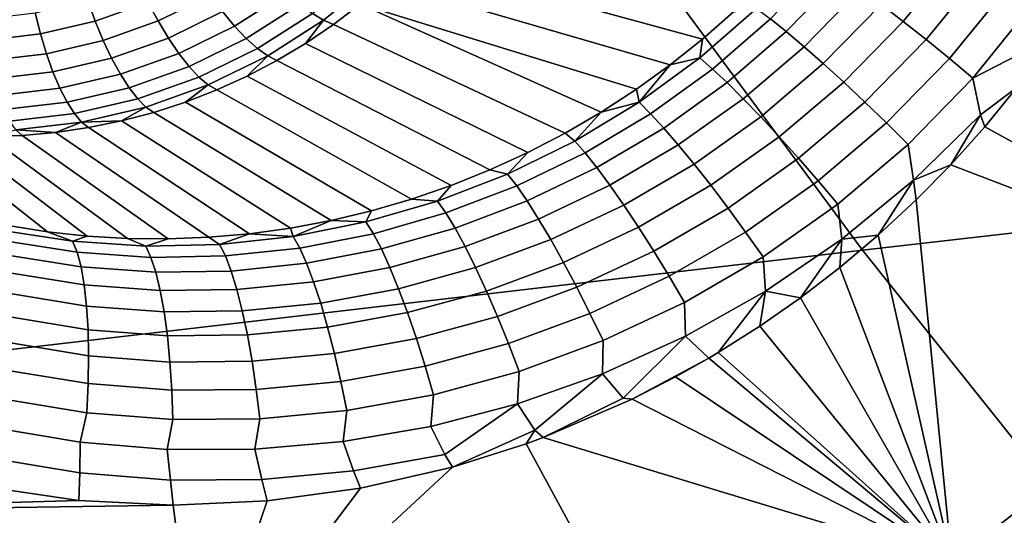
# Model space of a CAD drawing. Header units: metres. Extents: x -240 to 45, y -77 to 27.
# Tile 54 of 256: x -220.901 to -219.617, y -13.56 to -12.913. Entities that reach past the tile are written whole.
import ezdxf

# ---------------------------------------------------------------- set-up
doc = ezdxf.new("R2010")
doc.units = ezdxf.units.M
doc.layers.add('solid_102011X2', color=7, linetype='CONTINUOUS')

msp = doc.modelspace()

# ---------------------------------------------------------------- linework, layer by layer
at = {"layer": 'solid_102011X2'}
for points in [[(-218.831802, -12.486038, 300.716553), (-220.227661, -12.63774, 299.047333), (-219.802246, -13.214212, 298.753876), (-218.414001, -13.05539, 300.423035)], [(-220.227661, -12.63774, 299.047333), (-221.610794, -12.791021, 297.366119), (-221.177429, -13.374636, 297.073059), (-219.802246, -13.214212, 298.753876)], [(-220.010773, -12.938712, 273.096344), (-220.392014, -12.834318, 272.301178), (-220.361908, -12.802143, 272.289917), (-219.970444, -12.903043, 273.093018)], [(-219.777969, -12.893799, 273.227509), (-219.709839, -12.809801, 273.219452), (-219.678955, -12.829515, 273.234833), (-219.749161, -12.915917, 273.243622)], [(-220.052994, -12.972511, 273.099884), (-220.423798, -12.864718, 272.312744), (-220.392014, -12.834318, 272.301178), (-220.010773, -12.938712, 273.096344)], [(-219.749161, -12.915917, 273.243622), (-219.678955, -12.829515, 273.234833), (-219.646912, -12.850567, 273.245239), (-219.719254, -12.939554, 273.254822)], [(-220.437393, -12.85972, 272.287567), (-220.504822, -12.914214, 272.311279), (-220.519379, -12.905253, 272.28775), (-220.453033, -12.851641, 272.264404)], [(-219.922272, -12.912377, 273.159332), (-219.852859, -12.840257, 273.152893), (-219.830276, -12.855634, 273.181732), (-219.901459, -12.929111, 273.188751)], [(-219.719254, -12.939554, 273.254822), (-219.646912, -12.850567, 273.245239), (-219.614258, -12.872585, 273.250519), (-219.688751, -12.964294, 273.260895)], [(-220.652481, -12.881763, 272.243927), (-220.720718, -12.915161, 272.266113), (-220.733856, -12.890855, 272.257019), (-220.668152, -12.8587, 272.235657)], [(-220.552414, -12.878158, 272.248474), (-220.62085, -12.921803, 272.271576), (-220.636597, -12.902947, 272.255981), (-220.570175, -12.860596, 272.233582)], [(-220.504822, -12.914214, 272.311279), (-220.437393, -12.85972, 272.287567), (-220.457169, -12.893253, 272.324646), (-220.492004, -12.919839, 272.336761)], [(-219.901459, -12.929111, 273.188751), (-219.830276, -12.855634, 273.181732), (-219.805161, -12.873586, 273.206757), (-219.878311, -12.948708, 273.214417)], [(-220.733856, -12.890855, 272.257019), (-220.802689, -12.915382, 272.278595), (-220.812424, -12.888638, 272.272552), (-220.746353, -12.8651, 272.251831)], [(-220.097015, -13.004325, 273.103577), (-220.457169, -12.893253, 272.324646), (-220.423798, -12.864718, 272.312744), (-220.052994, -12.972511, 273.099884)], [(-219.878311, -12.948708, 273.214417), (-219.805161, -12.873586, 273.206757), (-219.777969, -12.893799, 273.227509), (-219.853226, -12.97082, 273.235901)], [(-219.688751, -12.964294, 273.260895), (-219.614258, -12.872585, 273.250519), (-219.581573, -12.895184, 273.250549), (-219.658218, -12.989704, 273.26178)], [(-220.802689, -12.915382, 272.278595), (-220.873856, -12.931995, 272.300171), (-220.880707, -12.904579, 272.293274), (-220.812424, -12.888638, 272.272552)], [(-220.636597, -12.902947, 272.255981), (-220.707199, -12.937507, 272.278931), (-220.720718, -12.915161, 272.266113), (-220.652481, -12.881763, 272.243927)], [(-220.535355, -12.893149, 272.266663), (-220.605576, -12.937929, 272.290375), (-220.62085, -12.921803, 272.271576), (-220.552414, -12.878158, 272.248474)], [(-220.720718, -12.915161, 272.266113), (-220.792206, -12.940638, 272.288544), (-220.802689, -12.915382, 272.278595), (-220.733856, -12.890855, 272.257019)], [(-220.62085, -12.921803, 272.271576), (-220.693619, -12.957417, 272.295227), (-220.707199, -12.937507, 272.278931), (-220.636597, -12.902947, 272.255981)], [(-220.519379, -12.905253, 272.28775), (-220.591095, -12.950988, 272.311951), (-220.605576, -12.937929, 272.290375), (-220.535355, -12.893149, 272.266663)], [(-220.189835, -13.061522, 273.111786), (-220.492004, -12.919839, 272.336761), (-220.457169, -12.893253, 272.324646), (-220.14267, -13.034029, 273.107574)], [(-220.097015, -13.004325, 273.103577), (-220.14267, -13.034029, 273.107574), (-220.457169, -12.893253, 272.324646)], [(-219.940384, -12.898799, 273.126678), (-220.014282, -12.963475, 273.133057), (-220.010773, -12.938712, 273.096344), (-219.970444, -12.903043, 273.093018)], [(-220.014282, -12.963475, 273.133057), (-219.940384, -12.898799, 273.126678), (-219.922272, -12.912377, 273.159332), (-219.997726, -12.977859, 273.166199)], [(-219.853226, -12.97082, 273.235901), (-219.777969, -12.893799, 273.227509), (-219.749161, -12.915917, 273.243622), (-219.82666, -12.995063, 273.252777)], [(-219.568878, -12.943805, 273.248444), (-219.658218, -12.989704, 273.26178), (-219.581573, -12.895184, 273.250549)], [(-220.873856, -12.931995, 272.300171), (-220.946518, -12.940497, 272.321503), (-220.950439, -12.912739, 272.313721), (-220.880707, -12.904579, 272.293274)], [(-220.792206, -12.940638, 272.288544), (-220.866119, -12.957891, 272.310944), (-220.873856, -12.931995, 272.300171), (-220.802689, -12.915382, 272.278595)], [(-220.707199, -12.937507, 272.278931), (-220.781189, -12.963867, 272.302155), (-220.792206, -12.940638, 272.288544), (-220.720718, -12.915161, 272.266113)], [(-220.504822, -12.914214, 272.311279), (-220.577728, -12.960701, 272.335907), (-220.591095, -12.950988, 272.311951), (-220.519379, -12.905253, 272.28775)], [(-220.577728, -12.960701, 272.335907), (-220.504822, -12.914214, 272.311279), (-220.528244, -12.944399, 272.349121), (-220.56575, -12.96686, 272.361664)], [(-220.504822, -12.914214, 272.311279), (-220.492004, -12.919839, 272.336761), (-220.528244, -12.944399, 272.349121)], [(-219.997726, -12.977859, 273.166199), (-219.922272, -12.912377, 273.159332), (-219.901459, -12.929111, 273.188751), (-219.978729, -12.995687, 273.196198)], [(-219.82666, -12.995063, 273.252777), (-219.749161, -12.915917, 273.243622), (-219.719254, -12.939554, 273.254822), (-219.799072, -13.021009, 273.264801)], [(-220.605576, -12.937929, 272.290375), (-220.680237, -12.97447, 272.314636), (-220.693619, -12.957417, 272.295227), (-220.62085, -12.921803, 272.271576)], [(-220.238327, -13.086703, 273.116364), (-220.528244, -12.944399, 272.349121), (-220.492004, -12.919839, 272.336761), (-220.189835, -13.061522, 273.111786)], [(-220.866119, -12.957891, 272.310944), (-220.941589, -12.966723, 272.333099), (-220.946518, -12.940497, 272.321503), (-220.873856, -12.931995, 272.300171)], [(-220.781189, -12.963867, 272.302155), (-220.857666, -12.981722, 272.325348), (-220.866119, -12.957891, 272.310944), (-220.792206, -12.940638, 272.288544)], [(-220.693619, -12.957417, 272.295227), (-220.769852, -12.984582, 272.319153), (-220.781189, -12.963867, 272.302155), (-220.707199, -12.937507, 272.278931)], [(-220.591095, -12.950988, 272.311951), (-220.667343, -12.988307, 272.336731), (-220.680237, -12.97447, 272.314636), (-220.605576, -12.937929, 272.290375)], [(-220.014282, -12.963475, 273.133057), (-220.052994, -12.972511, 273.099884), (-220.010773, -12.938712, 273.096344)], [(-219.978729, -12.995687, 273.196198), (-219.901459, -12.929111, 273.188751), (-219.878311, -12.948708, 273.214417), (-219.957611, -13.016651, 273.222534)], [(-219.799072, -13.021009, 273.264801), (-219.719254, -12.939554, 273.254822), (-219.688751, -12.964294, 273.260895), (-219.77095, -13.048206, 273.271759)], [(-220.577728, -12.960701, 272.335907), (-220.655228, -12.998633, 272.361084), (-220.667343, -12.988307, 272.336731), (-220.591095, -12.950988, 272.311951)], [(-220.28801, -13.109493, 273.121246), (-220.56575, -12.96686, 272.361664), (-220.528244, -12.944399, 272.349121), (-220.238327, -13.086703, 273.116364)], [(-219.957611, -13.016651, 273.222534), (-219.878311, -12.948708, 273.214417), (-219.853226, -12.97082, 273.235901), (-219.934769, -13.04038, 273.244751)], [(-219.658218, -12.989704, 273.26178), (-219.568878, -12.943805, 273.248444), (-219.600815, -13.002008, 273.252258), (-219.648361, -13.037532, 273.260376)], [(-220.857666, -12.981722, 272.325348), (-220.93576, -12.990861, 272.348267), (-220.941589, -12.966723, 272.333099), (-220.866119, -12.957891, 272.310944)], [(-220.769852, -12.984582, 272.319153), (-220.848679, -13.002982, 272.343048), (-220.857666, -12.981722, 272.325348), (-220.781189, -12.963867, 272.302155)], [(-220.680237, -12.97447, 272.314636), (-220.758453, -13.002343, 272.339172), (-220.769852, -12.984582, 272.319153), (-220.693619, -12.957417, 272.295227)], [(-220.655228, -12.998633, 272.361084), (-220.577728, -12.960701, 272.335907), (-220.604416, -12.987156, 272.374329), (-220.644135, -13.005228, 272.387115)], [(-220.577728, -12.960701, 272.335907), (-220.56575, -12.96686, 272.361664), (-220.604416, -12.987156, 272.374329)], [(-220.338684, -13.129814, 273.126526), (-220.604416, -12.987156, 272.374329), (-220.56575, -12.96686, 272.361664), (-220.28801, -13.109493, 273.121246)], [(-220.093536, -13.021297, 273.140015), (-220.052994, -12.972511, 273.099884), (-220.014282, -12.963475, 273.133057)], [(-220.093536, -13.021297, 273.140015), (-220.014282, -12.963475, 273.133057), (-219.997726, -12.977859, 273.166199), (-220.078522, -13.03625, 273.173615)], [(-219.77095, -13.048206, 273.271759), (-219.688751, -12.964294, 273.260895), (-219.658218, -12.989704, 273.26178), (-219.742783, -13.076175, 273.273468)], [(-220.667343, -12.988307, 272.336731), (-220.747238, -13.016773, 272.361786), (-220.758453, -13.002343, 272.339172), (-220.680237, -12.97447, 272.314636)], [(-220.093536, -13.021297, 273.140015), (-220.097015, -13.004325, 273.103577), (-220.052994, -12.972511, 273.099884)], [(-220.078522, -13.03625, 273.173615), (-219.997726, -12.977859, 273.166199), (-219.978729, -12.995687, 273.196198), (-220.06134, -13.054921, 273.204193)], [(-219.934769, -13.04038, 273.244751), (-219.853226, -12.97082, 273.235901), (-219.82666, -12.995063, 273.252777), (-219.910568, -13.066461, 273.262451)], [(-220.848679, -13.002982, 272.343048), (-220.929153, -13.012399, 272.366669), (-220.93576, -12.990861, 272.348267), (-220.857666, -12.981722, 272.325348)], [(-220.758453, -13.002343, 272.339172), (-220.839325, -13.021221, 272.363678), (-220.848679, -13.002982, 272.343048), (-220.769852, -12.984582, 272.319153)], [(-220.655228, -12.998633, 272.361084), (-220.736435, -13.027569, 272.386566), (-220.747238, -13.016773, 272.361786), (-220.667343, -12.988307, 272.336731)], [(-220.390213, -13.147608, 273.132172), (-220.644135, -13.005228, 272.387115), (-220.604416, -12.987156, 272.374329), (-220.338684, -13.129814, 273.126526)], [(-219.735458, -13.123123, 273.272858), (-219.742783, -13.076175, 273.273468), (-219.658218, -12.989704, 273.26178), (-219.648361, -13.037532, 273.260376)], [(-220.839325, -13.021221, 272.363678), (-220.921906, -13.030884, 272.387909), (-220.929153, -13.012399, 272.366669), (-220.848679, -13.002982, 272.343048)], [(-220.747238, -13.016773, 272.361786), (-220.829834, -13.036054, 272.386841), (-220.839325, -13.021221, 272.363678), (-220.758453, -13.002343, 272.339172)], [(-220.736435, -13.027569, 272.386566), (-220.655228, -12.998633, 272.361084), (-220.684799, -13.021024, 272.399994), (-220.726273, -13.034495, 272.412903)], [(-220.655228, -12.998633, 272.361084), (-220.644135, -13.005228, 272.387115), (-220.684799, -13.021024, 272.399994)], [(-220.442383, -13.162827, 273.138275), (-220.684799, -13.021024, 272.399994), (-220.644135, -13.005228, 272.387115), (-220.390213, -13.147608, 273.132172)], [(-220.093536, -13.021297, 273.140015), (-220.14267, -13.034029, 273.107574), (-220.097015, -13.004325, 273.103577)], [(-220.06134, -13.054921, 273.204193), (-219.978729, -12.995687, 273.196198), (-219.957611, -13.016651, 273.222534), (-220.042297, -13.076982, 273.231201)], [(-219.910568, -13.066461, 273.262451), (-219.82666, -12.995063, 273.252777), (-219.799072, -13.021009, 273.264801), (-219.885452, -13.094432, 273.27533)], [(-219.648361, -13.037532, 273.260376), (-219.600815, -13.002008, 273.252258), (-219.642776, -13.053438, 273.258209)], [(-219.642776, -13.053438, 273.258209), (-219.600815, -13.002008, 273.252258), (-219.23999, -13.274443, 273.145905)], [(-220.736435, -13.027569, 272.386566), (-220.820389, -13.047166, 272.412018), (-220.829834, -13.036054, 272.386841), (-220.747238, -13.016773, 272.361786)], [(-220.042297, -13.076982, 273.231201), (-219.957611, -13.016651, 273.222534), (-219.934769, -13.04038, 273.244751), (-220.021729, -13.102048, 273.254181)], [(-220.829834, -13.036054, 272.386841), (-220.914154, -13.045922, 272.411591), (-220.921906, -13.030884, 272.387909), (-220.839325, -13.021221, 272.363678)], [(-220.736435, -13.027569, 272.386566), (-220.768448, -13.045605, 272.425781), (-220.820389, -13.047166, 272.412018)], [(-220.736435, -13.027569, 272.386566), (-220.726273, -13.034495, 272.412903), (-220.768448, -13.045605, 272.425781)], [(-220.495056, -13.175441, 273.144775), (-220.726273, -13.034495, 272.412903), (-220.684799, -13.021024, 272.399994), (-220.442383, -13.162827, 273.138275)], [(-220.177414, -13.071903, 273.147705), (-220.14267, -13.034029, 273.107574), (-220.093536, -13.021297, 273.140015)], [(-220.177414, -13.071903, 273.147705), (-220.093536, -13.021297, 273.140015), (-220.078522, -13.03625, 273.173615), (-220.163879, -13.087214, 273.181763)], [(-219.885452, -13.094432, 273.27533), (-219.799072, -13.021009, 273.264801), (-219.77095, -13.048206, 273.271759), (-219.859863, -13.123806, 273.283142)], [(-220.820389, -13.047166, 272.412018), (-220.906097, -13.057197, 272.437164), (-220.914154, -13.045922, 272.411591), (-220.829834, -13.036054, 272.386841)], [(-220.54805, -13.185433, 273.151764), (-220.768448, -13.045605, 272.425781), (-220.726273, -13.034495, 272.412903), (-220.495056, -13.175441, 273.144775)], [(-220.177414, -13.071903, 273.147705), (-220.189835, -13.061522, 273.111786), (-220.14267, -13.034029, 273.107574)], [(-220.163879, -13.087214, 273.181763), (-220.078522, -13.03625, 273.173615), (-220.06134, -13.054921, 273.204193), (-220.148483, -13.106491, 273.212921)], [(-220.021729, -13.102048, 273.254181), (-219.934769, -13.04038, 273.244751), (-219.910568, -13.066461, 273.262451), (-219.999985, -13.129676, 273.272675)], [(-219.648361, -13.037532, 273.260376), (-219.687027, -13.102771, 273.264343), (-219.735458, -13.123123, 273.272858)], [(-219.648361, -13.037532, 273.260376), (-219.642776, -13.053438, 273.258209), (-219.687027, -13.102771, 273.264343)], [(-220.916428, -13.182158, 273.214142), (-221.072571, -13.055363, 272.512848), (-221.029068, -13.061309, 272.501007), (-220.864975, -13.190355, 273.203766)], [(-220.820389, -13.047166, 272.412018), (-220.854385, -13.060612, 272.451416), (-220.906097, -13.057197, 272.437164)], [(-220.820389, -13.047166, 272.412018), (-220.811188, -13.054318, 272.43866), (-220.854385, -13.060612, 272.451416)], [(-220.654449, -13.197517, 273.167145), (-220.854385, -13.060612, 272.451416), (-220.811188, -13.054318, 272.43866), (-220.601242, -13.192791, 273.15921)], [(-220.820389, -13.047166, 272.412018), (-220.768448, -13.045605, 272.425781), (-220.811188, -13.054318, 272.43866)], [(-220.601242, -13.192791, 273.15921), (-220.811188, -13.054318, 272.43866), (-220.768448, -13.045605, 272.425781), (-220.54805, -13.185433, 273.151764)], [(-220.148483, -13.106491, 273.212921), (-220.06134, -13.054921, 273.204193), (-220.042297, -13.076982, 273.231201), (-220.131516, -13.129395, 273.240601)], [(-219.859863, -13.123806, 273.283142), (-219.77095, -13.048206, 273.271759), (-219.742783, -13.076175, 273.273468), (-219.834244, -13.154066, 273.285767)], [(-218.414001, -13.05539, 300.423035), (-219.802246, -13.214212, 298.753876), (-219.358139, -13.770523, 298.447479), (-217.977844, -13.604796, 300.116638)], [(-219.687027, -13.102771, 273.264343), (-219.642776, -13.053438, 273.258209), (-219.23999, -13.274443, 273.145905)], [(-220.864975, -13.190355, 273.203766), (-221.029068, -13.061309, 272.501007), (-220.985367, -13.064814, 272.488922), (-220.812943, -13.196014, 273.193878)], [(-220.812943, -13.196014, 273.193878), (-220.985367, -13.064814, 272.488922), (-220.941589, -13.065866, 272.476593), (-220.760437, -13.199111, 273.184448)], [(-220.906097, -13.057197, 272.437164), (-220.897888, -13.064465, 272.464081), (-220.941589, -13.065866, 272.476593)], [(-220.760437, -13.199111, 273.184448), (-220.941589, -13.065866, 272.476593), (-220.897888, -13.064465, 272.464081), (-220.707565, -13.199617, 273.175537)], [(-220.906097, -13.057197, 272.437164), (-220.854385, -13.060612, 272.451416), (-220.897888, -13.064465, 272.464081)], [(-220.707565, -13.199617, 273.175537), (-220.897888, -13.064465, 272.464081), (-220.854385, -13.060612, 272.451416), (-220.654449, -13.197517, 273.167145)], [(-220.177414, -13.071903, 273.147705), (-220.265198, -13.114967, 273.156311), (-220.238327, -13.086703, 273.116364), (-220.189835, -13.061522, 273.111786)], [(-219.999985, -13.129676, 273.272675), (-219.910568, -13.066461, 273.262451), (-219.885452, -13.094432, 273.27533), (-219.977463, -13.159383, 273.286438)], [(-220.265198, -13.114967, 273.156311), (-220.177414, -13.071903, 273.147705), (-220.163879, -13.087214, 273.181763), (-220.253052, -13.130451, 273.190826)], [(-220.131516, -13.129395, 273.240601), (-220.042297, -13.076982, 273.231201), (-220.021729, -13.102048, 273.254181), (-220.113266, -13.155523, 273.264313)], [(-219.829208, -13.200076, 273.28598), (-219.834244, -13.154066, 273.285767), (-219.742783, -13.076175, 273.273468), (-219.735458, -13.123123, 273.272858)], [(-220.265198, -13.114967, 273.156311), (-220.28801, -13.109493, 273.121246), (-220.238327, -13.086703, 273.116364)], [(-220.253052, -13.130451, 273.190826), (-220.163879, -13.087214, 273.181763), (-220.148483, -13.106491, 273.212921), (-220.239395, -13.150119, 273.222534)], [(-219.977463, -13.159383, 273.286438), (-219.885452, -13.094432, 273.27533), (-219.859863, -13.123806, 273.283142), (-219.954559, -13.190648, 273.295166)], [(-220.239395, -13.150119, 273.222534), (-220.148483, -13.106491, 273.212921), (-220.131516, -13.129395, 273.240601), (-220.224472, -13.173627, 273.250885)], [(-220.113266, -13.155523, 273.264313), (-220.021729, -13.102048, 273.254181), (-219.999985, -13.129676, 273.272675), (-220.09404, -13.184418, 273.283691)], [(-219.735458, -13.123123, 273.272858), (-219.687027, -13.102771, 273.264343), (-219.732239, -13.148794, 273.270508)], [(-219.687027, -13.102771, 273.264343), (-219.23999, -13.274443, 273.145905), (-219.68573, -13.621229, 273.201233), (-219.732239, -13.148794, 273.270508)], [(-220.265198, -13.114967, 273.156311), (-220.356171, -13.150206, 273.166046), (-220.338684, -13.129814, 273.126526), (-220.28801, -13.109493, 273.121246)], [(-220.356171, -13.150206, 273.166046), (-220.265198, -13.114967, 273.156311), (-220.253052, -13.130451, 273.190826), (-220.345306, -13.165705, 273.200989)], [(-220.356171, -13.150206, 273.166046), (-220.390213, -13.147608, 273.132172), (-220.338684, -13.129814, 273.126526)], [(-220.345306, -13.165705, 273.200989), (-220.253052, -13.130451, 273.190826), (-220.239395, -13.150119, 273.222534), (-220.333298, -13.185576, 273.233246)], [(-220.224472, -13.173627, 273.250885), (-220.131516, -13.129395, 273.240601), (-220.113266, -13.155523, 273.264313), (-220.208527, -13.200562, 273.27536)], [(-220.09404, -13.184418, 273.283691), (-219.999985, -13.129676, 273.272675), (-219.977463, -13.159383, 273.286438), (-220.074188, -13.215572, 273.298309)], [(-219.954559, -13.190648, 273.295166), (-219.859863, -13.123806, 273.283142), (-219.834244, -13.154066, 273.285767), (-219.931656, -13.222922, 273.298767)], [(-219.735458, -13.123123, 273.272858), (-219.781525, -13.194514, 273.27713), (-219.829208, -13.200076, 273.28598)], [(-219.735458, -13.123123, 273.272858), (-219.732239, -13.148794, 273.270508), (-219.781525, -13.194514, 273.27713)], [(-220.356171, -13.150206, 273.166046), (-220.449554, -13.177403, 273.177032), (-220.442383, -13.162827, 273.138275), (-220.390213, -13.147608, 273.132172)], [(-220.449554, -13.177403, 273.177032), (-220.356171, -13.150206, 273.166046), (-220.345306, -13.165705, 273.200989), (-220.439865, -13.192793, 273.212372)], [(-220.333298, -13.185576, 273.233246), (-220.239395, -13.150119, 273.222534), (-220.224472, -13.173627, 273.250885), (-220.320358, -13.209473, 273.262207)], [(-220.208527, -13.200562, 273.27536), (-220.113266, -13.155523, 273.264313), (-220.09404, -13.184418, 273.283691), (-220.191849, -13.230451, 273.295563)], [(-220.074188, -13.215572, 273.298309), (-219.977463, -13.159383, 273.286438), (-219.954559, -13.190648, 273.295166), (-220.054062, -13.248441, 273.307983)], [(-219.92868, -13.267972, 273.299805), (-219.931656, -13.222922, 273.298767), (-219.834244, -13.154066, 273.285767), (-219.829208, -13.200076, 273.28598)], [(-219.781525, -13.194514, 273.27713), (-219.732239, -13.148794, 273.270508), (-219.68573, -13.621229, 273.201233)], [(-220.449554, -13.177403, 273.177032), (-220.495056, -13.175441, 273.144775), (-220.442383, -13.162827, 273.138275)], [(-220.439865, -13.192793, 273.212372), (-220.345306, -13.165705, 273.200989), (-220.333298, -13.185576, 273.233246), (-220.429428, -13.21271, 273.245148)], [(-220.832321, -13.202758, 273.236359), (-220.926514, -13.18798, 273.25531), (-220.916428, -13.182158, 273.214142), (-220.864975, -13.190355, 273.203766)], [(-220.544632, -13.19636, 273.189484), (-220.601242, -13.192791, 273.15921), (-220.54805, -13.185433, 273.151764)], [(-220.544632, -13.19636, 273.189484), (-220.54805, -13.185433, 273.151764), (-220.495056, -13.175441, 273.144775)], [(-220.544632, -13.19636, 273.189484), (-220.495056, -13.175441, 273.144775), (-220.449554, -13.177403, 273.177032)], [(-220.544632, -13.19636, 273.189484), (-220.449554, -13.177403, 273.177032), (-220.439865, -13.192793, 273.212372), (-220.535995, -13.211549, 273.225159)], [(-220.320358, -13.209473, 273.262207), (-220.224472, -13.173627, 273.250885), (-220.208527, -13.200562, 273.27536), (-220.306702, -13.236974, 273.287445)], [(-220.191849, -13.230451, 273.295563), (-220.09404, -13.184418, 273.283691), (-220.074188, -13.215572, 273.298309), (-220.174744, -13.26277, 273.311096)], [(-220.926514, -13.18798, 273.25531), (-220.832321, -13.202758, 273.236359), (-220.826218, -13.217101, 273.272888), (-220.921097, -13.202039, 273.292084)], [(-220.832321, -13.202758, 273.236359), (-220.864975, -13.190355, 273.203766), (-220.812943, -13.196014, 273.193878)], [(-220.736786, -13.209099, 273.219055), (-220.832321, -13.202758, 273.236359), (-220.812943, -13.196014, 273.193878), (-220.760437, -13.199111, 273.184448)], [(-220.640625, -13.206949, 273.203461), (-220.736786, -13.209099, 273.219055), (-220.707565, -13.199617, 273.175537), (-220.654449, -13.197517, 273.167145)], [(-220.640625, -13.206949, 273.203461), (-220.654449, -13.197517, 273.167145), (-220.601242, -13.192791, 273.15921)], [(-220.640625, -13.206949, 273.203461), (-220.601242, -13.192791, 273.15921), (-220.544632, -13.19636, 273.189484)], [(-220.640625, -13.206949, 273.203461), (-220.544632, -13.19636, 273.189484), (-220.535995, -13.211549, 273.225159), (-220.632935, -13.221879, 273.239471)], [(-220.535995, -13.211549, 273.225159), (-220.439865, -13.192793, 273.212372), (-220.429428, -13.21271, 273.245148), (-220.527008, -13.231381, 273.258392)], [(-220.429428, -13.21271, 273.245148), (-220.333298, -13.185576, 273.233246), (-220.320358, -13.209473, 273.262207), (-220.418396, -13.236805, 273.27475)], [(-220.054062, -13.248441, 273.307983), (-219.954559, -13.190648, 273.295166), (-219.931656, -13.222922, 273.298767), (-220.034012, -13.282445, 273.312531)], [(-219.831467, -13.236729, 273.283813), (-219.781525, -13.194514, 273.27713), (-219.68573, -13.621229, 273.201233)], [(-219.829208, -13.200076, 273.28598), (-219.781525, -13.194514, 273.27713), (-219.831467, -13.236729, 273.283813)], [(-220.921097, -13.202039, 273.292084), (-220.826218, -13.217101, 273.272888), (-220.82106, -13.236185, 273.307373), (-220.917068, -13.220781, 273.326874)], [(-220.832321, -13.202758, 273.236359), (-220.736786, -13.209099, 273.219055), (-220.729935, -13.223739, 273.255341), (-220.826218, -13.217101, 273.272888)], [(-220.736786, -13.209099, 273.219055), (-220.760437, -13.199111, 273.184448), (-220.707565, -13.199617, 273.175537)], [(-220.736786, -13.209099, 273.219055), (-220.640625, -13.206949, 273.203461), (-220.632935, -13.221879, 273.239471), (-220.729935, -13.223739, 273.255341)], [(-220.418396, -13.236805, 273.27475), (-220.320358, -13.209473, 273.262207), (-220.306702, -13.236974, 273.287445), (-220.406998, -13.264655, 273.30069)], [(-220.306702, -13.236974, 273.287445), (-220.208527, -13.200562, 273.27536), (-220.191849, -13.230451, 273.295563), (-220.292572, -13.267598, 273.308441)], [(-219.829208, -13.200076, 273.28598), (-219.883072, -13.276418, 273.290741), (-219.92868, -13.267972, 273.299805)], [(-219.829208, -13.200076, 273.28598), (-219.831467, -13.236729, 273.283813), (-219.883072, -13.276418, 273.290741)], [(-219.802246, -13.214212, 298.753876), (-221.177429, -13.374636, 297.073059), (-220.725006, -13.937861, 296.767059), (-219.358139, -13.770523, 298.447479)], [(-220.917068, -13.220781, 273.326874), (-220.82106, -13.236185, 273.307373), (-220.816925, -13.259676, 273.339142), (-220.914474, -13.243878, 273.3591)], [(-220.826218, -13.217101, 273.272888), (-220.729935, -13.223739, 273.255341), (-220.723572, -13.243131, 273.289459), (-220.82106, -13.236185, 273.307373)], [(-220.729935, -13.223739, 273.255341), (-220.632935, -13.221879, 273.239471), (-220.62532, -13.241528, 273.273132), (-220.723572, -13.243131, 273.289459)], [(-220.632935, -13.221879, 273.239471), (-220.535995, -13.211549, 273.225159), (-220.527008, -13.231381, 273.258392), (-220.62532, -13.241528, 273.273132)], [(-220.527008, -13.231381, 273.258392), (-220.429428, -13.21271, 273.245148), (-220.418396, -13.236805, 273.27475), (-220.517838, -13.255509, 273.288605)], [(-220.174744, -13.26277, 273.311096), (-220.074188, -13.215572, 273.298309), (-220.054062, -13.248441, 273.307983), (-220.157486, -13.296952, 273.321716)], [(-220.032913, -13.326538, 273.314453), (-220.034012, -13.282445, 273.312531), (-219.931656, -13.222922, 273.298767), (-219.92868, -13.267972, 273.299805)], [(-220.82106, -13.236185, 273.307373), (-220.723572, -13.243131, 273.289459), (-220.717834, -13.266936, 273.32074), (-220.816925, -13.259676, 273.339142)], [(-220.62532, -13.241528, 273.273132), (-220.527008, -13.231381, 273.258392), (-220.517838, -13.255509, 273.288605), (-220.617889, -13.265552, 273.303925)], [(-220.517838, -13.255509, 273.288605), (-220.418396, -13.236805, 273.27475), (-220.406998, -13.264655, 273.30069), (-220.508606, -13.283511, 273.315247)], [(-220.292572, -13.267598, 273.308441), (-220.191849, -13.230451, 273.295563), (-220.174744, -13.26277, 273.311096), (-220.278229, -13.300808, 273.32489)], [(-219.883072, -13.276418, 273.290741), (-219.831467, -13.236729, 273.283813), (-219.68573, -13.621229, 273.201233)], [(-220.914474, -13.243878, 273.3591), (-220.816925, -13.259676, 273.339142), (-220.813889, -13.287162, 273.367676), (-220.913391, -13.270926, 273.388214)], [(-220.723572, -13.243131, 273.289459), (-220.62532, -13.241528, 273.273132), (-220.617889, -13.265552, 273.303925), (-220.717834, -13.266936, 273.32074)], [(-220.406998, -13.264655, 273.30069), (-220.306702, -13.236974, 273.287445), (-220.292572, -13.267598, 273.308441), (-220.395401, -13.295771, 273.32251)], [(-220.157486, -13.296952, 273.321716), (-220.054062, -13.248441, 273.307983), (-220.034012, -13.282445, 273.312531), (-220.140396, -13.332398, 273.327209)], [(-220.816925, -13.259676, 273.339142), (-220.717834, -13.266936, 273.32074), (-220.712799, -13.294736, 273.348663), (-220.813889, -13.287162, 273.367676)], [(-220.617889, -13.265552, 273.303925), (-220.517838, -13.255509, 273.288605), (-220.508606, -13.283511, 273.315247), (-220.610794, -13.29353, 273.331207)], [(-220.913391, -13.270926, 273.388214), (-220.813889, -13.287162, 273.367676), (-220.811996, -13.318159, 273.392456), (-220.913803, -13.301449, 273.413635)], [(-220.717834, -13.266936, 273.32074), (-220.617889, -13.265552, 273.303925), (-220.610794, -13.29353, 273.331207), (-220.712799, -13.294736, 273.348663)], [(-220.508606, -13.283511, 273.315247), (-220.406998, -13.264655, 273.30069), (-220.395401, -13.295771, 273.32251), (-220.499512, -13.314894, 273.33786)], [(-220.395401, -13.295771, 273.32251), (-220.292572, -13.267598, 273.308441), (-220.278229, -13.300808, 273.32489), (-220.38382, -13.329608, 273.339813)], [(-220.278229, -13.300808, 273.32489), (-220.174744, -13.26277, 273.311096), (-220.157486, -13.296952, 273.321716), (-220.263901, -13.33602, 273.336456)], [(-220.032913, -13.326538, 273.314453), (-219.92868, -13.267972, 273.299805), (-219.990494, -13.347964, 273.305328), (-220.002441, -13.355078, 273.306976)], [(-219.92868, -13.267972, 273.299805), (-219.936096, -13.313504, 273.297913), (-219.990494, -13.347964, 273.305328)], [(-219.92868, -13.267972, 273.299805), (-219.883072, -13.276418, 273.290741), (-219.936096, -13.313504, 273.297913)], [(-219.23999, -13.274443, 273.145905), (-219.124634, -13.752932, 273.059631), (-219.68573, -13.621229, 273.201233)], [(-220.813889, -13.287162, 273.367676), (-220.712799, -13.294736, 273.348663), (-220.708557, -13.326044, 273.372772), (-220.811996, -13.318159, 273.392456)], [(-220.610794, -13.29353, 273.331207), (-220.508606, -13.283511, 273.315247), (-220.499512, -13.314894, 273.33786), (-220.604156, -13.32497, 273.354584)], [(-220.140976, -13.375552, 273.330048), (-220.140396, -13.332398, 273.327209), (-220.034012, -13.282445, 273.312531), (-220.032913, -13.326538, 273.314453)], [(-219.936096, -13.313504, 273.297913), (-219.883072, -13.276418, 273.290741), (-219.68573, -13.621229, 273.201233)], [(-220.712799, -13.294736, 273.348663), (-220.610794, -13.29353, 273.331207), (-220.604156, -13.32497, 273.354584), (-220.708557, -13.326044, 273.372772)], [(-220.499512, -13.314894, 273.33786), (-220.395401, -13.295771, 273.32251), (-220.38382, -13.329608, 273.339813), (-220.490707, -13.349107, 273.356049)], [(-220.38382, -13.329608, 273.339813), (-220.278229, -13.300808, 273.32489), (-220.263901, -13.33602, 273.336456), (-220.372452, -13.365572, 273.352325)], [(-220.263901, -13.33602, 273.336456), (-220.157486, -13.296952, 273.321716), (-220.140396, -13.332398, 273.327209), (-220.249863, -13.372618, 273.342957)], [(-220.913803, -13.301449, 273.413635), (-220.811996, -13.318159, 273.392456), (-220.81131, -13.352125, 273.413055), (-220.915726, -13.334911, 273.434967)], [(-219.990494, -13.347964, 273.305328), (-219.936096, -13.313504, 273.297913), (-219.68573, -13.621229, 273.201233)], [(-220.811996, -13.318159, 273.392456), (-220.708557, -13.326044, 273.372772), (-220.7052, -13.36031, 273.392609), (-220.81131, -13.352125, 273.413055)], [(-220.708557, -13.326044, 273.372772), (-220.604156, -13.32497, 273.354584), (-220.598083, -13.359323, 273.373627), (-220.7052, -13.36031, 273.392609)], [(-220.604156, -13.32497, 273.354584), (-220.499512, -13.314894, 273.33786), (-220.490707, -13.349107, 273.356049), (-220.598083, -13.359323, 273.373627)], [(-220.114273, -13.407247, 273.323578), (-220.140976, -13.375552, 273.330048), (-220.032913, -13.326538, 273.314453)], [(-220.032913, -13.326538, 273.314453), (-220.002441, -13.355078, 273.306976), (-220.102615, -13.40878, 273.320984), (-220.114273, -13.407247, 273.323578)], [(-220.915726, -13.334911, 273.434967), (-220.81131, -13.352125, 273.413055), (-220.811813, -13.388463, 273.429138), (-220.919128, -13.370727, 273.451843)], [(-220.490707, -13.349107, 273.356049), (-220.38382, -13.329608, 273.339813), (-220.372452, -13.365572, 273.352325), (-220.48233, -13.38555, 273.369476)], [(-220.372452, -13.365572, 273.352325), (-220.263901, -13.33602, 273.336456), (-220.249863, -13.372618, 273.342957), (-220.361526, -13.403032, 273.359802)], [(-220.251999, -13.414868, 273.346649), (-220.249863, -13.372618, 273.342957), (-220.140396, -13.332398, 273.327209), (-220.140976, -13.375552, 273.330048)], [(-220.81131, -13.352125, 273.413055), (-220.7052, -13.36031, 273.392609), (-220.702759, -13.396933, 273.407837), (-220.811813, -13.388463, 273.429138)], [(-220.598083, -13.359323, 273.373627), (-220.490707, -13.349107, 273.356049), (-220.48233, -13.38555, 273.369476), (-220.592697, -13.395983, 273.38797)], [(-220.002441, -13.355078, 273.306976), (-219.990494, -13.347964, 273.305328), (-219.68573, -13.621229, 273.201233)], [(-220.7052, -13.36031, 273.392609), (-220.598083, -13.359323, 273.373627), (-220.592697, -13.395983, 273.38797), (-220.702759, -13.396933, 273.407837)], [(-220.102615, -13.40878, 273.320984), (-220.002441, -13.355078, 273.306976), (-220.046005, -13.37973, 273.313019)], [(-220.046005, -13.37973, 273.313019), (-220.002441, -13.355078, 273.306976), (-219.68573, -13.621229, 273.201233)], [(-221.177429, -13.374636, 297.073059), (-222.537796, -13.536465, 295.379852), (-222.07666, -14.106596, 295.074677), (-220.725006, -13.937861, 296.767059)], [(-220.919128, -13.370727, 273.451843), (-220.811813, -13.388463, 273.429138), (-220.813507, -13.426537, 273.440369), (-220.923935, -13.408267, 273.463959)], [(-220.48233, -13.38555, 273.369476), (-220.372452, -13.365572, 273.352325), (-220.361526, -13.403032, 273.359802), (-220.474533, -13.423586, 273.37793)], [(-220.365112, -13.44442, 273.364349), (-220.361526, -13.403032, 273.359802), (-220.249863, -13.372618, 273.342957), (-220.251999, -13.414868, 273.346649)], [(-220.229401, -13.449243, 273.341278), (-220.251999, -13.414868, 273.346649), (-220.140976, -13.375552, 273.330048)], [(-220.140976, -13.375552, 273.330048), (-220.114273, -13.407247, 273.323578), (-220.218338, -13.458623, 273.33783), (-220.229401, -13.449243, 273.341278)], [(-220.811813, -13.388463, 273.429138), (-220.702759, -13.396933, 273.407837), (-220.701309, -13.43527, 273.418182), (-220.813507, -13.426537, 273.440369)], [(-220.592697, -13.395983, 273.38797), (-220.48233, -13.38555, 273.369476), (-220.474533, -13.423586, 273.37793), (-220.588074, -13.434309, 273.397369)], [(-220.102615, -13.40878, 273.320984), (-220.046005, -13.37973, 273.313019), (-219.68573, -13.621229, 273.201233)], [(-220.702759, -13.396933, 273.407837), (-220.592697, -13.395983, 273.38797), (-220.588074, -13.434309, 273.397369), (-220.701309, -13.43527, 273.418182)], [(-220.479492, -13.464153, 273.383301), (-220.474533, -13.423586, 273.37793), (-220.361526, -13.403032, 273.359802), (-220.365112, -13.44442, 273.364349)], [(-220.933945, -13.446054, 273.471924), (-220.923935, -13.408267, 273.463959), (-220.813507, -13.426537, 273.440369), (-220.822266, -13.464947, 273.447815)], [(-220.346832, -13.480969, 273.360107), (-220.365112, -13.44442, 273.364349), (-220.251999, -13.414868, 273.346649)], [(-220.251999, -13.414868, 273.346649), (-220.229401, -13.449243, 273.341278), (-220.336563, -13.497374, 273.355988), (-220.346832, -13.480969, 273.360107)], [(-220.114273, -13.407247, 273.323578), (-220.102615, -13.40878, 273.320984), (-220.218338, -13.458623, 273.33783)], [(-220.218338, -13.458623, 273.33783), (-220.102615, -13.40878, 273.320984), (-219.68573, -13.621229, 273.201233)], [(-220.822266, -13.464947, 273.447815), (-220.813507, -13.426537, 273.440369), (-220.701309, -13.43527, 273.418182), (-220.708832, -13.474352, 273.425018)], [(-220.59433, -13.47411, 273.403503), (-220.588074, -13.434309, 273.397369), (-220.474533, -13.423586, 273.37793), (-220.479492, -13.464153, 273.383301)], [(-220.708832, -13.474352, 273.425018), (-220.701309, -13.43527, 273.418182), (-220.588074, -13.434309, 273.397369), (-220.59433, -13.47411, 273.403503)], [(-220.822525, -13.50493, 273.448151), (-220.938889, -13.485564, 273.473419), (-220.933945, -13.446054, 273.471924), (-220.822266, -13.464947, 273.447815)], [(-220.346832, -13.480969, 273.360107), (-220.465714, -13.502359, 273.380157), (-220.479492, -13.464153, 273.383301), (-220.365112, -13.44442, 273.364349)], [(-220.229401, -13.449243, 273.341278), (-220.24086, -13.466925, 273.341217), (-220.336563, -13.497374, 273.355988)], [(-220.229401, -13.449243, 273.341278), (-220.218338, -13.458623, 273.33783), (-220.24086, -13.466925, 273.341217)], [(-220.704376, -13.514277, 273.424164), (-220.822525, -13.50493, 273.448151), (-220.822266, -13.464947, 273.447815), (-220.708832, -13.474352, 273.425018)], [(-220.336563, -13.497374, 273.355988), (-220.24086, -13.466925, 273.341217), (-219.943314, -14.015043, 273.180634), (-220.668152, -13.805201, 273.362732)], [(-220.465714, -13.502359, 273.380157), (-220.585175, -13.513441, 273.40152), (-220.59433, -13.47411, 273.403503), (-220.479492, -13.464153, 273.383301)], [(-220.218338, -13.458623, 273.33783), (-219.68573, -13.621229, 273.201233), (-219.943314, -14.015043, 273.180634), (-220.24086, -13.466925, 273.341217)], [(-220.585175, -13.513441, 273.40152), (-220.704376, -13.514277, 273.424164), (-220.708832, -13.474352, 273.425018), (-220.59433, -13.47411, 273.403503)], [(-220.938889, -13.485564, 273.473419), (-220.822525, -13.50493, 273.448151), (-220.823761, -13.540882, 273.444), (-220.945175, -13.523195, 273.470093)], [(-220.465714, -13.502359, 273.380157), (-220.346832, -13.480969, 273.360107), (-220.336563, -13.497374, 273.355988), (-220.456604, -13.525036, 273.375519)], [(-220.822525, -13.50493, 273.448151), (-220.704376, -13.514277, 273.424164), (-220.700974, -13.547019, 273.419464), (-220.823761, -13.540882, 273.444)], [(-220.456604, -13.525036, 273.375519), (-220.336563, -13.497374, 273.355988), (-220.668152, -13.805201, 273.362732)], [(-220.585175, -13.513441, 273.40152), (-220.465714, -13.502359, 273.380157), (-220.456604, -13.525036, 273.375519), (-220.578201, -13.541643, 273.396637)], [(-220.704376, -13.514277, 273.424164), (-220.585175, -13.513441, 273.40152), (-220.578201, -13.541643, 273.396637), (-220.700974, -13.547019, 273.419464)], [(-220.945175, -13.523195, 273.470093), (-220.823761, -13.540882, 273.444), (-221.381027, -13.557009, 273.541809)], [(-220.578201, -13.541643, 273.396637), (-220.456604, -13.525036, 273.375519), (-220.668152, -13.805201, 273.362732)], [(-220.823761, -13.540882, 273.444), (-220.700974, -13.547019, 273.419464), (-221.381027, -13.557009, 273.541809)], [(-220.700974, -13.547019, 273.419464), (-220.578201, -13.541643, 273.396637), (-220.668152, -13.805201, 273.362732)], [(-220.700974, -13.547019, 273.419464), (-220.668152, -13.805201, 273.362732), (-221.28653, -14.058225, 273.408112), (-221.381027, -13.557009, 273.541809)]]:
    msp.add_3dface(points, dxfattribs=at)

doc.saveas('drawing.dxf')
